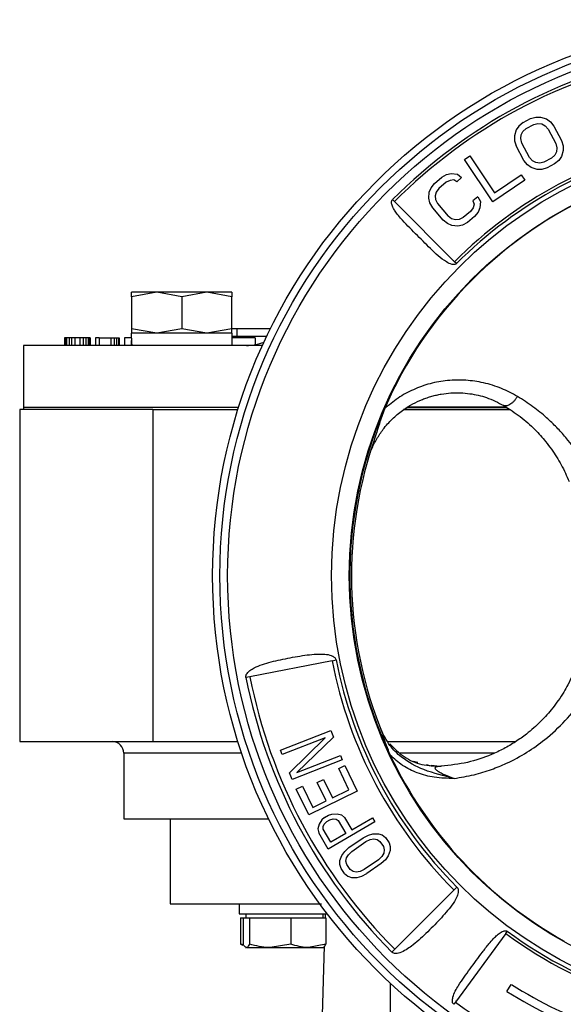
# Model space of a CAD drawing. Header units: millimetres. Extents: x 358 to 1311, y -31 to 892.
# Tile 8 of 30: x 670 to 741, y 476 to 604. Entities that reach past the tile are written whole.
import ezdxf

# ---------------------------------------------------------------- set-up
doc = ezdxf.new("R2010")
doc.units = ezdxf.units.MM

msp = doc.modelspace()

# ---------------------------------------------------------------- linework, layer by layer
at = {"color": 7, "linetype": 'Continuous', "lineweight": 25}
for p, q in [((735.53, 590.33), (736.5, 590.85)), ((736.5, 590.85), (737.18, 591.05)), ((737.18, 591.05), (737.8, 591.06)), ((737.8, 591.06), (738.55, 590.82)), ((738.55, 590.82), (739.06, 590.45)), ((739.06, 590.45), (739.51, 589.89)), ((734.63, 589.38), (734.41, 588.62)), ((734.98, 589.88), (734.63, 589.38)), ((735.53, 590.33), (734.98, 589.88)), ((735.27, 588.76), (735.5, 589.2)), ((735.5, 589.2), (735.92, 589.58)), ((735.92, 589.58), (736.9, 590.1)), ((736.9, 590.1), (737.45, 590.24)), ((737.45, 590.24), (737.95, 590.18)), ((737.95, 590.18), (738.39, 589.94)), ((738.39, 589.94), (738.78, 589.5)), ((738.78, 589.5), (739.77, 587.64)), ((739.51, 589.89), (740.5, 588.03)), ((734.41, 588.62), (734.43, 587.99)), ((734.43, 587.99), (734.63, 587.31)), ((735.22, 588.26), (735.27, 588.76)), ((735.37, 587.69), (735.22, 588.26)), ((740.5, 588.03), (740.71, 587.34)), ((735.63, 585.44), (734.63, 587.31)), ((736.36, 585.83), (735.37, 587.69)), ((739.86, 586.57), (739.63, 586.13)), ((739.77, 587.64), (739.91, 587.07)), ((739.91, 587.07), (739.86, 586.57)), ((740.73, 586.71), (740.5, 585.96)), ((740.71, 587.34), (740.73, 586.71)), ((727.92, 585.58), (728.61, 586.04)), ((731.62, 580.09), (727.92, 585.58)), ((728.61, 586.04), (731.84, 581.25)), ((736.08, 584.88), (735.63, 585.44)), ((736.74, 585.39), (736.36, 585.83)), ((737.18, 585.15), (736.74, 585.39)), ((739.21, 585.75), (738.23, 585.23)), ((739.63, 586.13), (739.21, 585.75)), ((740.15, 585.45), (739.61, 585)), ((740.5, 585.96), (740.15, 585.45)), ((736.58, 584.51), (736.08, 584.88)), ((737.34, 584.27), (736.58, 584.51)), ((737.68, 585.1), (737.18, 585.15)), ((737.96, 584.28), (737.34, 584.27)), ((738.23, 585.23), (737.68, 585.1)), ((738.63, 584.48), (737.96, 584.28)), ((739.61, 585), (738.63, 584.48)), ((724.05, 582.46), (725, 583.26)), ((725, 583.26), (725.62, 583.6)), ((726.06, 582.86), (725.54, 582.62)), ((725.62, 583.6), (726.22, 583.74)), ((726.55, 582.91), (726.06, 582.86)), ((726.22, 583.74), (727.01, 583.66)), ((726.93, 582.68), (726.55, 582.91)), ((727.56, 583.21), (726.93, 582.68)), ((727.01, 583.66), (727.56, 583.21)), ((735.74, 582.87), (731.62, 580.09)), ((731.84, 581.25), (735.27, 583.57)), ((735.27, 583.57), (735.74, 582.87)), ((723.37, 581.34), (723.61, 581.91)), ((723.61, 581.91), (724.05, 582.46)), ((724.59, 581.82), (724.26, 581.35)), ((725.54, 582.62), (724.59, 581.82)), ((718.59, 580.36), (718.84, 580.11)), ((723.31, 580.56), (723.37, 581.34)), ((723.46, 579.95), (723.31, 580.56)), ((724.26, 581.35), (724.12, 580.87)), ((724.12, 580.87), (724.18, 580.37)), ((724.18, 580.37), (724.44, 579.85)), ((729.65, 580.73), (729.01, 580.19)), ((729.01, 580.19), (729.18, 579.78)), ((729.65, 580.73), (729.99, 580.1)), ((718.84, 580.11), (726.64, 572.32)), ((723.81, 579.32), (723.46, 579.95)), ((725.16, 577.7), (723.81, 579.32)), ((724.44, 579.85), (725.8, 578.23)), ((729.04, 579.3), (728.71, 578.84)), ((729.18, 579.78), (729.04, 579.3)), ((729.93, 579.31), (729.69, 578.74)), ((729.99, 580.1), (729.93, 579.31)), ((725.72, 577.25), (725.16, 577.7)), ((726.26, 577.89), (725.8, 578.23)), ((726.75, 577.74), (726.26, 577.89)), ((727.25, 577.79), (726.75, 577.74)), ((727.76, 578.04), (727.25, 577.79)), ((728.71, 578.84), (727.76, 578.04)), ((729.25, 578.19), (728.3, 577.39)), ((729.69, 578.74), (729.25, 578.19)), ((726.29, 577), (725.72, 577.25)), ((727.08, 576.92), (726.29, 577)), ((727.68, 577.06), (727.08, 576.92)), ((728.3, 577.39), (727.68, 577.06)), ((726.54, 572.39), (726.5, 572.46)), ((726.88, 572.07), (726.64, 572.32)), ((688.04, 568.37), (684.79, 567.78)), ((684.79, 567.78), (684.79, 568.37)), ((688.04, 568.37), (684.79, 568.37)), ((684.79, 567.78), (684.79, 563.65)), ((691.29, 567.78), (688.04, 568.37)), ((694.54, 568.37), (688.04, 568.37)), ((694.54, 568.37), (691.29, 567.78)), ((691.29, 567.78), (691.29, 563.65)), ((697.79, 567.78), (694.54, 568.37)), ((697.79, 568.37), (694.54, 568.37)), ((697.79, 568.37), (697.79, 567.78)), ((697.79, 563.65), (697.79, 567.78)), ((688.04, 563.07), (684.79, 563.65)), ((684.79, 563.65), (684.79, 563.07)), ((691.29, 563.65), (688.04, 563.07)), ((694.54, 563.07), (691.29, 563.65)), ((697.79, 563.65), (694.54, 563.07)), ((697.79, 563.67), (698.41, 563.67)), ((697.79, 563.07), (697.79, 563.65)), ((698.41, 563.67), (698.41, 562.67)), ((698.41, 563.67), (702.79, 563.67)), ((676.1, 562.47), (676.1, 561.47)), ((676.18, 562.47), (676.1, 562.47)), ((676.18, 562.47), (676.18, 561.47)), ((676.35, 562.47), (676.18, 562.47)), ((676.35, 562.47), (676.35, 561.47)), ((676.68, 562.47), (676.35, 562.47)), ((676.68, 562.47), (676.68, 561.47)), ((677.01, 562.47), (676.68, 562.47)), ((677.43, 562.47), (677.01, 562.47)), ((677.01, 562.47), (677.01, 561.47)), ((677.43, 562.47), (677.43, 561.47)), ((678.1, 562.47), (677.43, 562.47)), ((678.1, 562.47), (678.1, 561.47)), ((678.51, 562.47), (678.1, 562.47)), ((678.51, 562.47), (678.51, 561.47)), ((678.85, 562.47), (678.51, 562.47)), ((678.85, 562.47), (678.85, 561.47)), ((679.18, 562.47), (678.85, 562.47)), ((679.18, 562.47), (679.18, 561.47)), ((679.35, 562.47), (679.18, 562.47)), ((679.35, 562.47), (679.35, 561.47)), ((679.43, 562.47), (679.35, 562.47)), ((679.43, 562.47), (679.43, 561.47)), ((680.6, 562.47), (680.1, 562.47)), ((680.1, 562.47), (680.1, 561.47)), ((680.6, 562.47), (680.6, 561.47)), ((680.6, 562.47), (682.1, 562.47)), ((682.1, 562.47), (682.1, 561.47)), ((682.1, 562.47), (682.51, 562.47)), ((682.51, 562.47), (682.51, 561.47)), ((682.51, 562.47), (682.85, 562.47)), ((682.85, 562.47), (682.85, 561.47)), ((682.85, 562.47), (683.1, 562.47)), ((683.1, 562.47), (683.1, 561.47)), ((683.1, 562.47), (683.18, 562.47)), ((683.18, 562.47), (683.18, 561.47)), ((684.75, 562.47), (683.85, 562.47)), ((683.85, 562.47), (683.85, 561.47)), ((697.84, 563.07), (684.74, 563.07)), ((697.84, 561.47), (697.84, 563.07)), ((697.84, 562.67), (698.41, 562.67)), ((700.81, 562.47), (697.84, 562.47)), ((698.41, 562.67), (702.3, 562.67)), ((700.81, 562.47), (700.81, 561.58)), ((670.79, 561.47), (670.79, 553.47)), ((701.74, 561.47), (670.79, 561.47)), ((670.79, 553.47), (670.79, 553.17)), ((670.79, 553.47), (698.67, 553.47)), ((733.36, 553.47), (720.58, 553.47)), ((720.59, 553.47), (733.39, 553.47)), ((670.29, 553.17), (670.29, 510.17)), ((687.53, 553.17), (670.29, 553.17)), ((687.53, 553.17), (698.57, 553.17)), ((687.53, 553.17), (687.53, 510.17)), ((720.04, 553.17), (733.83, 553.17)), ((733.82, 553.17), (720.04, 553.17)), ((710.77, 520.65), (700.13, 518.58)), ((710.77, 520.65), (711.29, 520.75)), ((700.13, 518.58), (699.6, 518.47)), ((704.09, 509.07), (710.6, 511.62)), ((710.6, 511.62), (710.94, 510.77)), ((670.29, 510.17), (687.53, 510.17)), ((687.53, 510.17), (698.57, 510.17)), ((709.86, 510.67), (704.31, 508.5)), ((705.24, 506.12), (709.86, 510.67)), ((710.94, 510.77), (706.19, 506.16)), ((717.98, 510.17), (734.57, 510.17)), ((704.31, 508.5), (704.09, 509.07)), ((683.79, 508.67), (683.79, 500.17)), ((712.09, 507.82), (705.58, 505.27)), ((706.19, 506.16), (711.87, 508.39)), ((711.87, 508.39), (712.09, 507.82)), ((721.9, 507.45), (721.27, 507.61)), ((711.63, 506.69), (712.43, 507.08)), ((712.96, 503.93), (711.63, 506.69)), ((712.43, 507.08), (714.03, 503.77)), ((723.65, 507), (723.02, 507.16)), ((723.59, 507), (723.58, 507.01)), ((724.74, 506.97), (723.6, 507.09)), ((724.87, 506.98), (724.74, 506.97)), ((705.58, 505.27), (705.24, 506.12)), ((708.86, 504.89), (709.66, 505.28)), ((709.66, 505.28), (710.82, 502.89)), ((706.13, 504.02), (706.94, 504.41)), ((707.74, 500.71), (706.13, 504.02)), ((706.94, 504.41), (708.27, 501.65)), ((714.03, 503.77), (707.74, 500.71)), ((710.02, 502.5), (708.86, 504.89)), ((710.82, 502.89), (712.96, 503.93)), ((708.27, 501.65), (710.02, 502.5)), ((683.79, 500.17), (702.54, 500.17)), ((689.79, 500.17), (689.79, 489.17)), ((709.45, 500.03), (709.09, 499.47)), ((709.79, 500.35), (709.45, 500.03)), ((709.79, 500.35), (710.3, 500.65)), ((710.09, 499.82), (710.48, 500.04)), ((710.3, 500.65), (710.74, 500.78)), ((710.48, 500.04), (710.92, 500.18)), ((710.74, 500.78), (711.41, 500.82)), ((710.92, 500.18), (711.28, 500.15)), ((711.28, 500.15), (711.56, 499.96)), ((711.41, 500.82), (712, 500.69)), ((711.56, 499.96), (712.54, 498.29)), ((712, 500.69), (712.38, 500.33)), ((712.38, 500.33), (713.31, 498.74)), ((713.31, 498.74), (716.01, 500.31)), ((716.01, 500.31), (716.32, 499.78)), ((709.09, 499.47), (708.91, 498.89)), ((708.91, 498.89), (709.04, 498.38)), ((709.6, 499.18), (709.76, 499.5)), ((709.63, 498.84), (709.6, 499.18)), ((710.61, 497.16), (709.63, 498.84)), ((709.76, 499.5), (710.09, 499.82)), ((716.32, 499.78), (710.27, 496.26)), ((710.27, 496.26), (709.04, 498.38)), ((712.54, 498.29), (710.61, 497.16)), ((712.96, 496.46), (714.8, 497.73)), ((714.8, 497.73), (715.47, 498.07)), ((715.15, 497.23), (715.69, 497.48)), ((715.47, 498.07), (716.07, 498.24)), ((715.69, 497.48), (716.18, 497.57)), ((716.07, 498.24), (716.79, 498.25)), ((716.18, 497.57), (716.6, 497.49)), ((716.6, 497.49), (716.95, 497.24)), ((716.79, 498.25), (717.27, 498.08)), ((717.27, 498.08), (717.69, 497.75)), ((717.69, 497.75), (718.15, 497.08)), ((712.41, 495.95), (712.96, 496.46)), ((713.31, 495.95), (715.15, 497.23)), ((716.95, 497.24), (717.42, 496.57)), ((717.42, 496.57), (717.53, 496.15)), ((717.53, 496.15), (717.46, 495.73)), ((718.31, 496.07), (718.05, 495.39)), ((718.15, 497.08), (718.32, 496.57)), ((718.32, 496.57), (718.31, 496.07)), ((711.77, 494.26), (711.78, 494.77)), ((711.78, 494.77), (712.03, 495.44)), ((712.03, 495.44), (712.41, 495.95)), ((712.56, 494.69), (712.63, 495.11)), ((712.63, 495.11), (712.88, 495.53)), ((712.88, 495.53), (713.31, 495.95)), ((716.77, 494.88), (714.94, 493.61)), ((717.21, 495.3), (716.77, 494.88)), ((717.68, 494.88), (717.12, 494.38)), ((717.46, 495.73), (717.21, 495.3)), ((718.05, 495.39), (717.68, 494.88)), ((711.93, 493.76), (711.77, 494.26)), ((712.4, 493.09), (711.93, 493.76)), ((712.67, 494.27), (712.56, 494.69)), ((713.13, 493.6), (712.67, 494.27)), ((713.49, 493.34), (713.13, 493.6)), ((714.94, 493.61), (714.39, 493.35)), ((717.12, 494.38), (715.29, 493.1)), ((712.4, 493.09), (712.81, 492.75)), ((712.81, 492.75), (713.29, 492.59)), ((713.29, 492.59), (714.01, 492.59)), ((713.91, 493.26), (713.49, 493.34)), ((714.39, 493.35), (713.91, 493.26)), ((714.01, 492.59), (714.62, 492.76)), ((714.62, 492.76), (715.29, 493.1)), ((718.91, 483.29), (726.57, 490.95)), ((726.95, 491.33), (726.57, 490.95)), ((698.71, 489.17), (698.71, 487.87)), ((698.71, 487.87), (710.14, 487.87)), ((698.9, 487.37), (698.9, 483.94)), ((698.9, 487.37), (699.24, 487.37)), ((699.24, 487.37), (699.24, 483.94)), ((699.24, 487.37), (699.66, 487.37)), ((699.61, 487.87), (699.61, 487.37)), ((699.66, 487.37), (700.08, 487.37)), ((700.08, 487.37), (700.08, 483.94)), ((700.08, 487.37), (702.76, 487.37)), ((702.76, 487.37), (705.44, 487.37)), ((705.44, 487.37), (705.44, 483.94)), ((705.44, 487.37), (707.71, 487.37)), ((707.71, 487.37), (709.97, 487.37)), ((709.61, 487.37), (709.61, 487.87)), ((709.91, 487.37), (709.92, 487.87)), ((709.97, 487.37), (709.97, 483.94)), ((733.27, 485.32), (726.75, 476.44)), ((733.27, 485.32), (733.48, 485.6)), ((699.11, 483.88), (698.9, 483.94)), ((698.9, 483.94), (699.22, 483.8)), ((699.56, 483.52), (699.61, 483.49)), ((699.66, 483.49), (702.76, 483.49)), ((705.44, 483.94), (702.76, 483.49)), ((702.76, 483.49), (707.71, 483.49)), ((709.97, 483.94), (707.71, 483.49)), ((707.71, 483.49), (709.61, 483.49)), ((709.41, 470.36), (709.8, 483.71)), ((709.61, 483.49), (709.66, 483.52)), ((709.66, 483.52), (709.8, 483.6)), ((718.53, 482.91), (718.91, 483.29)), ((718.29, 478.91), (718.29, 415.43)), ((733.43, 477.82), (734, 478.73)), ((726.75, 476.44), (726.54, 476.15)), ((726.81, 476.54), (726.86, 476.59))]:
    msp.add_line(p, q, dxfattribs=at)
at = {"color": 8, "linetype": 'Continuous', "lineweight": 25}
for p, q in [((699.06, 508.67), (683.79, 508.67)), ((731.77, 508.67), (719.61, 508.67))]:
    msp.add_line(p, q, dxfattribs=at)
at = {"color": 7, "linetype": 'Continuous', "lineweight": 25}
for radius in [72, 71.06, 70.05, 56.58, 54.29]:
    msp.add_circle((767.29, 531.67), radius, dxfattribs=at)
for centre, radius, start, end in [((767.29, 531.67), 68.86, 101.47, 135), ((767.29, 531.67), 68.51, 101.47, 135), ((767.29, 531.67), 57.49, 101.47, 135), ((767.29, 531.67), 57.14, 101.47, 135), ((767.29, 531.67), 54.22, 113.8714, 156.5579), ((699.66, 567.47), 6, 270, 292.4392), ((767.29, 531.67), 54.22, 156.5579, 205.3776), ((767.29, 531.67), 54, 160.2686, 202.4334), ((767.29, 531.67), 57.58, 191.03, 225), ((767.29, 531.67), 57.05, 191.03, 225), ((767.29, 531.67), 68.95, 191.03, 225), ((767.29, 531.67), 68.42, 191.03, 225), ((682.29, 508.67), 1.5, 0, 90), ((767.29, 531.67), 54.22, 205.3776, 240.8068), ((767.29, 531.67), 57.49, 233.72, 271.18), ((767.29, 531.67), 57.14, 233.72, 271.18), ((767.29, 531.67), 62.53, 237.84, 262.05), ((767.29, 531.67), 63.6, 237.84, 262.05), ((767.29, 531.67), 68.51, 233.72, 271.18)]:
    msp.add_arc(centre, radius, start, end, dxfattribs=at)
for centre, start_param, end_param in [((691.29, 563.07), 1.570796, 1.731796), ((691.29, 561.47), 1.490558, 1.570796)]:
    msp.add_ellipse(centre, major_axis=(0, 9.98), ratio=0.65625, start_param=start_param, end_param=end_param, dxfattribs=at)
for points, knots in [([(726.88, 572.07), (726.84, 572.04), (726.76, 571.97), (726.56, 571.94), (726.15, 571.99), (725.04, 572.56), (723.53, 574), (721.57, 575.97), (720.05, 577.47), (719.16, 578.55), (718.78, 579.1), (718.57, 579.53), (718.47, 579.88), (718.47, 580.09), (718.51, 580.26), (718.57, 580.33), (718.59, 580.36)], [0, 0, 0, 0, 0.0119261, 0.0248238, 0.0475964, 0.112364, 0.3321323, 0.549539, 0.7732299, 0.8414489, 0.889052, 0.9392048, 0.9592651, 0.9794611, 0.9905866, 1, 1, 1, 1]), ([(734.8, 554.88), (734.12, 555.24), (732.74, 555.98), (730.47, 556.68), (728.1, 557.03), (725.77, 556.99), (723.46, 556.59), (721.3, 555.81), (719.27, 554.72), (718.12, 553.73), (717.54, 553.24)], [0, 0, 0, 0, 0.133627, 0.270365, 0.396097, 0.523499, 0.643968, 0.764612, 0.882464, 1, 1, 1, 1]), ([(715.42, 546.69), (715.58, 547.19), (715.91, 548.18), (716.64, 549.55), (717.39, 550.64), (718.1, 551.48), (718.73, 552.11), (719.38, 552.68), (720.57, 553.57), (721.83, 554.25), (723.09, 554.72), (723.7, 554.91), (724.31, 555.06), (725.14, 555.23), (726.18, 555.35), (727.42, 555.36), (728.98, 555.22), (730.94, 554.77), (732.29, 554.07), (733.02, 553.7)], [0, 0, 0, 0, 0.069691, 0.137592, 0.203729, 0.243943, 0.283112, 0.321247, 0.358356, 0.480662, 0.510093, 0.539058, 0.567565, 0.595626, 0.653781, 0.711321, 0.76835, 0.87508, 1, 1, 1, 1]), ([(734.8, 554.88), (734.73, 554.77), (734.58, 554.54), (734.33, 554.25), (734.07, 553.99), (733.73, 553.75), (733.34, 553.59), (733.12, 553.67), (733.02, 553.7)], [0, 0, 0, 0, 0.1293407, 0.2625532, 0.3970032, 0.5299081, 0.7800053, 1, 1, 1, 1]), ([(744.65, 543.88), (744.17, 544.84), (743.18, 546.82), (741.49, 549.11), (739.9, 550.87), (738.5, 552.21), (736.83, 553.59), (735.48, 554.44), (734.8, 554.88)], [0, 0, 0, 0, 0.23252, 0.474328, 0.590236, 0.709039, 0.852595, 1, 1, 1, 1]), ([(733.02, 553.7), (733.74, 553.23), (735.23, 552.28), (737.01, 550.68), (738.3, 549.24), (739.2, 548.05), (739.88, 547.04), (740.48, 546.01), (741.02, 544.95), (741.32, 544.22), (741.48, 543.85)], [0, 0, 0, 0, 0.17729, 0.362716, 0.520177, 0.615623, 0.711612, 0.807653, 0.902821, 1, 1, 1, 1]), ([(717.54, 553.24), (717.32, 552.6), (716.94, 551.47), (716.6, 550.37), (716.46, 549.9)], [0, 0, 0, 0, 0.564939, 1, 1, 1, 1]), ([(699.6, 518.47), (699.6, 518.54), (699.59, 518.67), (699.67, 518.9), (699.92, 519.24), (700.84, 519.9), (702.61, 520.46), (705.04, 520.99), (707.12, 521.36), (708.65, 521.51), (709.63, 521.53), (710.33, 521.45), (710.83, 521.27), (711.08, 521.11), (711.24, 520.92), (711.28, 520.8), (711.29, 520.75)], [0, 0, 0, 0, 0.014878, 0.02975, 0.056914, 0.113152, 0.29661, 0.487998, 0.684735, 0.779162, 0.84522, 0.916322, 0.943929, 0.971727, 0.987322, 1, 1, 1, 1]), ([(741.94, 518.78), (741.74, 518.36), (741.39, 517.62), (740.77, 516.53), (740.12, 515.53), (739.16, 514.24), (737.85, 512.75), (736.2, 511.29), (734.57, 510.14), (733.05, 509.24), (731.02, 508.29), (728.35, 507.37), (726.07, 507.11), (724.92, 506.98)], [0, 0, 0, 0, 0.074518, 0.132333, 0.199797, 0.262001, 0.379391, 0.495869, 0.574893, 0.652252, 0.72814, 0.863506, 1, 1, 1, 1]), ([(726.58, 505.4), (727.45, 505.55), (729.12, 505.82), (731.38, 506.52), (733.71, 507.47), (736.05, 508.75), (738.64, 510.59), (741.1, 512.89), (743.37, 515.67), (744.49, 517.69), (745.06, 518.72)], [0, 0, 0, 0, 0.098196, 0.187708, 0.268675, 0.389057, 0.505915, 0.664268, 0.827519, 1, 1, 1, 1]), ([(726.58, 505.4), (725.26, 505.72), (722.87, 506.3), (720.01, 507.82), (718.11, 509.7), (717.44, 511.06), (717.08, 511.79)], [0, 0, 0, 0, 0.3413835, 0.6204158, 0.797578, 1, 1, 1, 1]), ([(718.3, 508.43), (718.14, 508.84), (717.79, 509.74), (717.52, 510.59), (717.37, 511.06)], [0, 0, 0, 0, 0.4578581, 1, 1, 1, 1]), ([(726.58, 505.4), (725.72, 505.42), (724.12, 505.45), (721.84, 506.04), (719.87, 507), (718.82, 507.95), (718.3, 508.43)], [0, 0, 0, 0, 0.287349, 0.538513, 0.771393, 1, 1, 1, 1]), ([(724.92, 506.98), (724.74, 506.97), (724.48, 506.95), (724.23, 506.89), (724.13, 506.83), (724.09, 506.75), (724.13, 506.65), (724.23, 506.54), (724.43, 506.38), (724.8, 506.16), (725.54, 505.79), (726.15, 505.56), (726.58, 505.4)], [0, 0, 0, 0, 0.161543, 0.224784, 0.277397, 0.322296, 0.363981, 0.407006, 0.454328, 0.565155, 0.696327, 1, 1, 1, 1]), ([(726.95, 491.33), (726.99, 491.28), (727.07, 491.18), (727.13, 490.94), (727.12, 490.52), (726.72, 489.47), (725.56, 488.02), (723.85, 486.21), (722.34, 484.74), (721.16, 483.75), (720.35, 483.19), (719.73, 482.86), (719.21, 482.73), (718.9, 482.72), (718.67, 482.79), (718.57, 482.87), (718.53, 482.91)], [0, 0, 0, 0, 0.014643, 0.029283, 0.056076, 0.111885, 0.295355, 0.486708, 0.683413, 0.778065, 0.844324, 0.916293, 0.943966, 0.971834, 0.987593, 1, 1, 1, 1]), ([(689.79, 489.17), (689.91, 489.17), (690.15, 489.17), (692.08, 489.17), (695.08, 489.17), (699.17, 489.17), (703.95, 489.17), (707.62, 489.17), (709.38, 489.17)], [0, 0, 0, 0, 0.169013, 0.338027, 0.50704, 0.676054, 0.845067, 1, 1, 1, 1]), ([(726.54, 476.15), (726.51, 476.18), (726.44, 476.24), (726.37, 476.4), (726.34, 476.68), (726.5, 477.48), (727.29, 478.86), (728.67, 480.75), (729.99, 482.56), (731, 483.88), (731.64, 484.62), (732.16, 485.13), (732.58, 485.46), (732.94, 485.63), (733.17, 485.69), (733.32, 485.68), (733.41, 485.64), (733.46, 485.62), (733.48, 485.6)], [0, 0, 0, 0, 0.010343, 0.020668, 0.040022, 0.080672, 0.219631, 0.427405, 0.640881, 0.750547, 0.825824, 0.878123, 0.93067, 0.958469, 0.977053, 0.988661, 0.994229, 1, 1, 1, 1]), ([(699.66, 483.49), (699.55, 483.55), (699.41, 483.62), (699.27, 483.88), (699.24, 483.94)], [0, 0, 0, 0, 0.7889992, 1, 1, 1, 1]), ([(700.08, 483.94), (699.97, 483.75), (699.83, 483.52), (699.69, 483.5), (699.66, 483.49)], [0, 0, 0, 0, 0.768151, 1, 1, 1, 1]), ([(702.76, 483.49), (702.7, 483.49), (701.79, 483.5), (700.9, 483.73), (700.08, 483.94)], [0, 0, 0, 0, 0.070201, 1, 1, 1, 1]), ([(707.71, 483.49), (707.65, 483.49), (706.89, 483.5), (706.14, 483.73), (705.44, 483.94)], [0, 0, 0, 0, 0.0702006, 1, 1, 1, 1]), ([(709.56, 483.49), (709.59, 483.5), (709.73, 483.52), (709.87, 483.75), (709.97, 483.94)], [0, 0, 0, 0, 0.231849, 1, 1, 1, 1])]:
    msp.add_open_spline(points, degree=3, knots=knots, dxfattribs=at)
msp.add_open_spline([(718.24, 509.89), (718.83, 509.29), (720.02, 508.1), (722.39, 507.06), (724.08, 507.01), (724.92, 506.98)], degree=3, dxfattribs=at)

doc.saveas('drawing.dxf')
